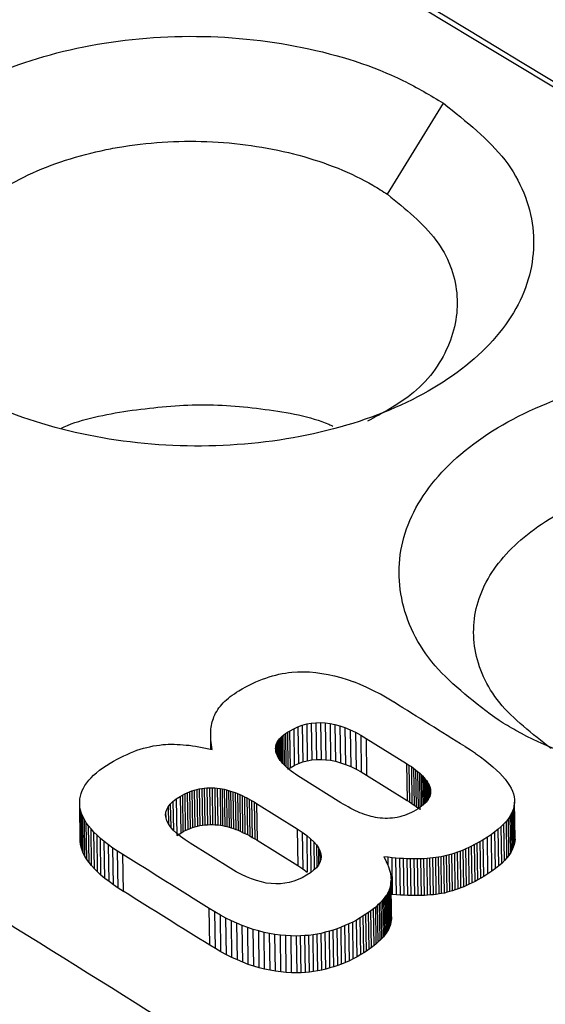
# Model space of a CAD drawing. Header units: millimetres. Extents: x -0.57 to 0.95, y -0.4 to 0.71.
# Tile 181 of 256: x 0.73974 to 0.74321, y -0.1154 to -0.10888. Entities that reach past the tile are written whole.
import ezdxf

# ---------------------------------------------------------------- set-up
doc = ezdxf.new("R2010")
doc.units = ezdxf.units.MM
doc.layers.add('FORMAT', color=7, linetype='Continuous')

msp = doc.modelspace()

# ---------------------------------------------------------------- linework, layer by layer
at = {"layer": 'FORMAT', "color": 7, "linetype": 'Continuous', "lineweight": 25}
for p, q in [((0.742169, -0.110037), (0.74254, -0.109435)), ((0.741536, -0.113198), (0.741575, -0.113196)), ((0.741575, -0.113196), (0.741614, -0.113195)), ((0.741614, -0.113195), (0.741654, -0.113197)), ((0.741654, -0.113197), (0.741695, -0.1132)), ((0.741299, -0.113263), (0.741321, -0.113253)), ((0.741321, -0.113253), (0.741343, -0.113245)), ((0.741343, -0.113245), (0.741365, -0.113237)), ((0.741365, -0.113237), (0.741386, -0.113229)), ((0.741386, -0.113229), (0.741408, -0.113223)), ((0.741408, -0.113223), (0.74143, -0.113217)), ((0.74143, -0.113217), (0.741451, -0.113212)), ((0.741451, -0.113212), (0.741472, -0.113207)), ((0.741472, -0.113207), (0.741494, -0.113204)), ((0.741494, -0.113204), (0.741515, -0.1132)), ((0.741515, -0.1132), (0.741536, -0.113198)), ((0.741695, -0.1132), (0.741736, -0.113206)), ((0.741736, -0.113206), (0.741777, -0.113213)), ((0.741777, -0.113213), (0.741819, -0.113223)), ((0.741819, -0.113223), (0.741861, -0.113234)), ((0.741861, -0.113234), (0.741903, -0.113247)), ((0.741903, -0.113247), (0.741946, -0.113263)), ((0.741171, -0.113331), (0.741187, -0.113322)), ((0.741187, -0.113322), (0.741209, -0.113309)), ((0.741209, -0.113309), (0.741232, -0.113296)), ((0.741232, -0.113296), (0.741254, -0.113284)), ((0.741254, -0.113284), (0.741277, -0.113273)), ((0.741277, -0.113273), (0.741299, -0.113263)), ((0.741989, -0.11328), (0.741946, -0.113263)), ((0.742033, -0.1133), (0.741989, -0.11328)), ((0.742077, -0.113321), (0.742033, -0.1133)), ((0.742122, -0.113344), (0.742077, -0.113321)), ((0.741083, -0.113402), (0.741094, -0.113391)), ((0.741094, -0.113391), (0.741105, -0.113381)), ((0.741105, -0.113381), (0.741117, -0.113371)), ((0.741117, -0.113371), (0.741129, -0.11336)), ((0.741129, -0.11336), (0.741143, -0.11335)), ((0.741143, -0.11335), (0.741157, -0.113341)), ((0.741157, -0.113341), (0.741171, -0.113331)), ((0.742167, -0.11337), (0.742122, -0.113344)), ((0.742212, -0.113397), (0.742167, -0.11337)), ((0.74104, -0.113458), (0.741047, -0.113446)), ((0.741047, -0.113446), (0.741055, -0.113435)), ((0.741055, -0.113435), (0.741064, -0.113424)), ((0.741064, -0.113424), (0.741073, -0.113413)), ((0.741073, -0.113413), (0.741083, -0.113402)), ((0.741011, -0.113527), (0.741014, -0.113515)), ((0.741014, -0.113515), (0.741018, -0.113504)), ((0.741018, -0.113504), (0.741022, -0.113493)), ((0.741022, -0.113493), (0.741027, -0.113481)), ((0.741027, -0.113481), (0.741033, -0.113469)), ((0.741033, -0.113469), (0.74104, -0.113458)), ((0.741001, -0.11359), (0.741002, -0.113576)), ((0.741002, -0.113576), (0.741004, -0.113563)), ((0.741004, -0.113563), (0.741006, -0.113551)), ((0.741006, -0.113551), (0.741008, -0.113538)), ((0.741008, -0.113538), (0.741011, -0.113527)), ((0.741508, -0.113596), (0.741521, -0.113588)), ((0.741521, -0.113588), (0.741549, -0.113572)), ((0.741521, -0.113588), (0.741525, -0.113831)), ((0.741549, -0.113572), (0.741577, -0.11356)), ((0.741549, -0.113572), (0.741552, -0.113815)), ((0.741577, -0.11356), (0.741606, -0.113549)), ((0.741577, -0.11356), (0.741581, -0.113803)), ((0.741606, -0.113549), (0.741635, -0.113541)), ((0.741606, -0.113549), (0.741609, -0.113792)), ((0.741635, -0.113541), (0.741665, -0.113536)), ((0.741635, -0.113541), (0.741639, -0.113784)), ((0.741665, -0.113536), (0.741695, -0.113533)), ((0.741665, -0.113536), (0.741668, -0.113779)), ((0.741695, -0.113533), (0.741726, -0.113532)), ((0.741695, -0.113533), (0.741699, -0.113776)), ((0.741726, -0.113532), (0.741758, -0.113534)), ((0.741726, -0.113532), (0.74173, -0.113775)), ((0.741758, -0.113534), (0.741789, -0.113538)), ((0.741758, -0.113534), (0.741761, -0.113777)), ((0.741789, -0.113538), (0.741822, -0.113545)), ((0.741789, -0.113538), (0.741793, -0.113781)), ((0.741822, -0.113545), (0.741855, -0.113554)), ((0.741822, -0.113545), (0.741825, -0.113788)), ((0.741855, -0.113554), (0.741888, -0.113565)), ((0.741855, -0.113554), (0.741858, -0.113797)), ((0.741888, -0.113565), (0.741922, -0.113579)), ((0.741888, -0.113565), (0.741892, -0.113808)), ((0.741922, -0.113579), (0.741957, -0.113596)), ((0.741922, -0.113579), (0.741926, -0.113822)), ((0.741001, -0.113604), (0.741001, -0.11359)), ((0.741001, -0.113618), (0.741001, -0.113604)), ((0.741001, -0.113632), (0.741001, -0.113618)), ((0.741002, -0.113709), (0.741001, -0.113618)), ((0.741002, -0.113647), (0.741001, -0.113632)), ((0.741002, -0.113709), (0.741001, -0.113632)), ((0.741003, -0.113662), (0.741002, -0.113647)), ((0.741003, -0.113709), (0.741002, -0.113647)), ((0.741443, -0.113657), (0.741449, -0.113648)), ((0.741449, -0.113648), (0.741456, -0.113639)), ((0.741449, -0.113648), (0.741451, -0.113768)), ((0.741456, -0.113639), (0.741464, -0.113631)), ((0.741456, -0.113639), (0.741458, -0.113779)), ((0.741464, -0.113631), (0.741473, -0.113622)), ((0.741464, -0.113631), (0.741467, -0.11379)), ((0.741473, -0.113622), (0.741484, -0.113613)), ((0.741473, -0.113622), (0.741476, -0.113802)), ((0.741484, -0.113613), (0.741495, -0.113605)), ((0.741484, -0.113613), (0.741487, -0.113813)), ((0.741495, -0.113605), (0.741508, -0.113596)), ((0.741495, -0.113605), (0.741498, -0.113824)), ((0.741508, -0.113596), (0.741511, -0.113839)), ((0.741957, -0.113596), (0.741992, -0.113614)), ((0.741957, -0.113596), (0.741961, -0.113839)), ((0.741992, -0.113614), (0.742028, -0.113636)), ((0.741992, -0.113614), (0.741996, -0.113857)), ((0.742028, -0.113636), (0.742295, -0.113802)), ((0.742028, -0.113636), (0.742031, -0.113879)), ((0.740491, -0.113723), (0.740512, -0.113715)), ((0.740512, -0.113715), (0.740534, -0.113708)), ((0.740534, -0.113708), (0.740556, -0.113702)), ((0.740556, -0.113702), (0.740577, -0.113696)), ((0.740577, -0.113696), (0.740598, -0.113691)), ((0.740598, -0.113691), (0.740619, -0.113686)), ((0.740619, -0.113686), (0.740641, -0.113683)), ((0.740641, -0.113683), (0.740662, -0.11368)), ((0.740662, -0.11368), (0.740683, -0.113677)), ((0.740683, -0.113677), (0.740701, -0.113676)), ((0.740701, -0.113676), (0.74072, -0.113675)), ((0.74072, -0.113675), (0.740739, -0.113675)), ((0.740739, -0.113675), (0.740758, -0.113675)), ((0.740758, -0.113675), (0.740778, -0.113676)), ((0.740778, -0.113676), (0.740798, -0.113677)), ((0.740798, -0.113677), (0.740818, -0.113678)), ((0.740818, -0.113678), (0.740838, -0.11368)), ((0.740838, -0.11368), (0.740859, -0.113682)), ((0.740859, -0.113682), (0.740879, -0.113685)), ((0.740879, -0.113685), (0.7409, -0.113688)), ((0.7409, -0.113688), (0.740922, -0.113691)), ((0.740922, -0.113691), (0.740943, -0.113696)), ((0.740943, -0.113696), (0.740965, -0.1137)), ((0.740965, -0.1137), (0.740987, -0.113705)), ((0.740987, -0.113705), (0.74101, -0.11371)), ((0.741005, -0.113678), (0.741003, -0.113662)), ((0.741004, -0.113709), (0.741003, -0.113662)), ((0.741007, -0.113694), (0.741005, -0.113678)), ((0.741005, -0.113709), (0.741005, -0.113678)), ((0.74101, -0.11371), (0.741007, -0.113694)), ((0.741007, -0.11371), (0.741007, -0.113694)), ((0.741429, -0.113704), (0.74143, -0.113694)), ((0.74143, -0.113713), (0.741429, -0.113704)), ((0.74143, -0.113694), (0.741431, -0.113685)), ((0.74143, -0.113694), (0.74143, -0.113717)), ((0.741431, -0.113723), (0.74143, -0.113713)), ((0.741431, -0.113685), (0.741434, -0.113676)), ((0.741432, -0.113726), (0.741431, -0.113685)), ((0.741434, -0.113676), (0.741438, -0.113666)), ((0.741434, -0.113676), (0.741435, -0.113736)), ((0.741438, -0.113666), (0.741443, -0.113657)), ((0.741438, -0.113666), (0.741439, -0.113747)), ((0.741443, -0.113657), (0.741445, -0.113758)), ((0.742717, -0.113714), (0.742682, -0.113691)), ((0.742751, -0.113736), (0.742717, -0.113714)), ((0.740358, -0.113787), (0.740381, -0.113774)), ((0.740381, -0.113774), (0.740403, -0.113763)), ((0.740403, -0.113763), (0.740425, -0.113752)), ((0.740425, -0.113752), (0.740447, -0.113742)), ((0.740447, -0.113742), (0.740469, -0.113732)), ((0.740469, -0.113732), (0.740491, -0.113723)), ((0.741434, -0.113733), (0.741431, -0.113723)), ((0.741437, -0.113742), (0.741434, -0.113733)), ((0.741442, -0.113752), (0.741437, -0.113742)), ((0.741447, -0.113762), (0.741442, -0.113752)), ((0.741453, -0.113772), (0.741447, -0.113762)), ((0.74146, -0.113782), (0.741453, -0.113772)), ((0.741468, -0.113792), (0.74146, -0.113782)), ((0.741639, -0.113784), (0.741668, -0.113779)), ((0.741668, -0.113779), (0.741699, -0.113776)), ((0.741699, -0.113776), (0.74173, -0.113775)), ((0.74173, -0.113775), (0.741761, -0.113777)), ((0.741761, -0.113777), (0.741793, -0.113781)), ((0.741793, -0.113781), (0.741825, -0.113788)), ((0.742751, -0.113736), (0.742783, -0.113759)), ((0.742783, -0.113759), (0.742813, -0.113781)), ((0.742813, -0.113781), (0.74284, -0.113803)), ((0.740245, -0.113863), (0.740265, -0.113847)), ((0.740265, -0.113847), (0.740287, -0.113831)), ((0.740287, -0.113831), (0.740311, -0.113815)), ((0.740311, -0.113815), (0.740336, -0.1138)), ((0.740336, -0.1138), (0.740358, -0.113787)), ((0.741477, -0.113802), (0.741468, -0.113792)), ((0.741486, -0.113812), (0.741477, -0.113802)), ((0.741497, -0.113822), (0.741486, -0.113812)), ((0.741508, -0.113833), (0.741497, -0.113822)), ((0.74152, -0.113843), (0.741508, -0.113833)), ((0.741511, -0.113839), (0.741525, -0.113831)), ((0.741533, -0.113853), (0.74152, -0.113843)), ((0.741525, -0.113831), (0.741552, -0.113815)), ((0.741552, -0.113815), (0.741581, -0.113803)), ((0.741581, -0.113803), (0.741609, -0.113792)), ((0.741609, -0.113792), (0.741639, -0.113784)), ((0.741825, -0.113788), (0.741858, -0.113797)), ((0.741858, -0.113797), (0.741892, -0.113808)), ((0.741892, -0.113808), (0.741926, -0.113822)), ((0.741926, -0.113822), (0.741961, -0.113839)), ((0.741961, -0.113839), (0.741996, -0.113857)), ((0.742295, -0.113802), (0.742311, -0.113813)), ((0.742295, -0.113802), (0.742299, -0.114046)), ((0.742311, -0.113813), (0.742327, -0.113823)), ((0.742311, -0.113813), (0.742315, -0.114056)), ((0.742327, -0.113823), (0.742341, -0.113834)), ((0.742327, -0.113823), (0.74233, -0.114066)), ((0.742341, -0.113834), (0.742355, -0.113844)), ((0.742341, -0.113834), (0.742345, -0.114077)), ((0.742355, -0.113844), (0.742368, -0.113855)), ((0.742355, -0.113844), (0.742359, -0.114087)), ((0.74284, -0.113803), (0.742866, -0.113824)), ((0.742866, -0.113824), (0.74289, -0.113846)), ((0.74289, -0.113846), (0.742911, -0.113867)), ((0.740181, -0.11393), (0.740194, -0.113913)), ((0.740194, -0.113913), (0.740209, -0.113897)), ((0.740209, -0.113897), (0.740226, -0.11388)), ((0.740226, -0.11388), (0.740245, -0.113863)), ((0.741547, -0.113863), (0.741533, -0.113853)), ((0.741562, -0.113874), (0.741547, -0.113863)), ((0.741577, -0.113884), (0.741562, -0.113874)), ((0.741594, -0.113895), (0.741577, -0.113884)), ((0.741861, -0.114062), (0.741594, -0.113895)), ((0.741996, -0.113857), (0.742031, -0.113879)), ((0.742031, -0.113879), (0.742299, -0.114046)), ((0.742368, -0.113855), (0.74238, -0.113865)), ((0.742368, -0.113855), (0.742371, -0.114098)), ((0.74238, -0.113865), (0.742391, -0.113875)), ((0.74238, -0.113865), (0.742383, -0.114108)), ((0.742391, -0.113875), (0.742401, -0.113885)), ((0.742391, -0.113875), (0.742394, -0.114085)), ((0.742401, -0.113885), (0.74241, -0.113895)), ((0.742401, -0.113885), (0.742404, -0.114077)), ((0.74241, -0.113895), (0.742419, -0.113905)), ((0.74241, -0.113895), (0.742413, -0.114069)), ((0.742419, -0.113905), (0.742426, -0.113915)), ((0.742419, -0.113905), (0.742421, -0.114061)), ((0.742911, -0.113867), (0.74293, -0.113887)), ((0.74293, -0.113887), (0.742947, -0.113907)), ((0.742947, -0.113907), (0.742962, -0.113927)), ((0.74015, -0.113982), (0.740159, -0.113965)), ((0.740159, -0.113965), (0.740169, -0.113947)), ((0.740169, -0.113947), (0.740181, -0.11393)), ((0.740876, -0.113983), (0.740892, -0.113978)), ((0.740892, -0.113978), (0.740908, -0.113974)), ((0.740892, -0.113978), (0.740896, -0.114221)), ((0.740908, -0.113974), (0.740925, -0.11397)), ((0.740908, -0.113974), (0.740912, -0.114217)), ((0.740925, -0.11397), (0.740941, -0.113967)), ((0.740925, -0.11397), (0.740929, -0.114213)), ((0.740941, -0.113967), (0.740958, -0.113965)), ((0.740941, -0.113967), (0.740945, -0.11421)), ((0.740958, -0.113965), (0.740975, -0.113964)), ((0.740958, -0.113965), (0.740962, -0.114208)), ((0.740975, -0.113964), (0.740992, -0.113963)), ((0.740975, -0.113964), (0.740979, -0.114207)), ((0.740992, -0.113963), (0.741009, -0.113963)), ((0.740992, -0.113963), (0.740996, -0.114206)), ((0.741009, -0.113963), (0.741027, -0.113964)), ((0.741009, -0.113963), (0.741013, -0.114206)), ((0.741027, -0.113964), (0.741044, -0.113966)), ((0.741027, -0.113964), (0.74103, -0.114207)), ((0.741044, -0.113966), (0.741062, -0.113968)), ((0.741044, -0.113966), (0.741048, -0.114209)), ((0.741062, -0.113968), (0.741076, -0.11397)), ((0.741062, -0.113968), (0.741066, -0.114211)), ((0.741076, -0.11397), (0.74109, -0.113973)), ((0.741076, -0.11397), (0.741079, -0.114213)), ((0.74109, -0.113973), (0.741104, -0.113977)), ((0.74109, -0.113973), (0.741093, -0.114216)), ((0.741104, -0.113977), (0.741118, -0.113981)), ((0.741104, -0.113977), (0.741107, -0.11422)), ((0.742426, -0.113915), (0.742433, -0.113925)), ((0.742426, -0.113915), (0.742428, -0.114053)), ((0.742433, -0.113925), (0.742439, -0.113935)), ((0.742433, -0.113925), (0.742435, -0.114044)), ((0.742439, -0.113935), (0.742444, -0.113945)), ((0.742439, -0.113935), (0.74244, -0.114036)), ((0.742444, -0.113945), (0.742448, -0.113955)), ((0.742444, -0.113945), (0.742445, -0.114027)), ((0.742448, -0.113955), (0.742451, -0.113964)), ((0.742448, -0.113955), (0.742449, -0.114018)), ((0.742451, -0.113964), (0.742453, -0.113974)), ((0.742451, -0.113964), (0.742452, -0.114008)), ((0.742453, -0.113974), (0.742454, -0.113984)), ((0.742453, -0.113974), (0.742453, -0.114)), ((0.742962, -0.113927), (0.742975, -0.113947)), ((0.742975, -0.113947), (0.742986, -0.113966)), ((0.742986, -0.113966), (0.742995, -0.113985)), ((0.740134, -0.114054), (0.740136, -0.114036)), ((0.740136, -0.114036), (0.740139, -0.114018)), ((0.740139, -0.114018), (0.740144, -0.114)), ((0.740144, -0.114), (0.74015, -0.113982)), ((0.740751, -0.114053), (0.740772, -0.114036)), ((0.740772, -0.114036), (0.740798, -0.11402)), ((0.740772, -0.114036), (0.740776, -0.114279)), ((0.740798, -0.11402), (0.740813, -0.114011)), ((0.740798, -0.11402), (0.740802, -0.114263)), ((0.740813, -0.114011), (0.740829, -0.114003)), ((0.740813, -0.114011), (0.740817, -0.114254)), ((0.740829, -0.114003), (0.740844, -0.113996)), ((0.740829, -0.114003), (0.740832, -0.114246)), ((0.740844, -0.113996), (0.74086, -0.113989)), ((0.740844, -0.113996), (0.740848, -0.114239)), ((0.74086, -0.113989), (0.740876, -0.113983)), ((0.74086, -0.113989), (0.740864, -0.114232)), ((0.740876, -0.113983), (0.74088, -0.114226)), ((0.741118, -0.113981), (0.741132, -0.113985)), ((0.741118, -0.113981), (0.741122, -0.114224)), ((0.741132, -0.113985), (0.741147, -0.11399)), ((0.741132, -0.113985), (0.741136, -0.114228)), ((0.741147, -0.11399), (0.741162, -0.113995)), ((0.741147, -0.11399), (0.741151, -0.114233)), ((0.741162, -0.113995), (0.741177, -0.114001)), ((0.741162, -0.113995), (0.741166, -0.114238)), ((0.741177, -0.114001), (0.741192, -0.114008)), ((0.741177, -0.114001), (0.741181, -0.114244)), ((0.741192, -0.114008), (0.741208, -0.114015)), ((0.741192, -0.114008), (0.741196, -0.114251)), ((0.741208, -0.114015), (0.741223, -0.114022)), ((0.741208, -0.114015), (0.741211, -0.114258)), ((0.741223, -0.114022), (0.741239, -0.11403)), ((0.741223, -0.114022), (0.741227, -0.114265)), ((0.741239, -0.11403), (0.741255, -0.114039)), ((0.741239, -0.11403), (0.741243, -0.114273)), ((0.741255, -0.114039), (0.741271, -0.114048)), ((0.741255, -0.114039), (0.741258, -0.114281)), ((0.742438, -0.11404), (0.742432, -0.114049)), ((0.742443, -0.11403), (0.742438, -0.11404)), ((0.742448, -0.114021), (0.742443, -0.11403)), ((0.742451, -0.114012), (0.742448, -0.114021)), ((0.742453, -0.114003), (0.742451, -0.114012)), ((0.742454, -0.113993), (0.742453, -0.114003)), ((0.742454, -0.113984), (0.742454, -0.113993)), ((0.742995, -0.113985), (0.743002, -0.114004)), ((0.743002, -0.114004), (0.743006, -0.114023)), ((0.743006, -0.114023), (0.743008, -0.114041)), ((0.743008, -0.114041), (0.743009, -0.114059)), ((0.740134, -0.114072), (0.740134, -0.114054)), ((0.740136, -0.114092), (0.740134, -0.114072)), ((0.740138, -0.114315), (0.740134, -0.114072)), ((0.74014, -0.114112), (0.740136, -0.114092)), ((0.74014, -0.114335), (0.740136, -0.114092)), ((0.740704, -0.114125), (0.74071, -0.114106)), ((0.74071, -0.114106), (0.74072, -0.114088)), ((0.74072, -0.114088), (0.740733, -0.114071)), ((0.74072, -0.114088), (0.740721, -0.114203)), ((0.740733, -0.114071), (0.740751, -0.114053)), ((0.740733, -0.114071), (0.740736, -0.114223)), ((0.740751, -0.114053), (0.740754, -0.114244)), ((0.741271, -0.114048), (0.741287, -0.114057)), ((0.741271, -0.114048), (0.741274, -0.114291)), ((0.741287, -0.114057), (0.741304, -0.114067)), ((0.741287, -0.114057), (0.741291, -0.1143)), ((0.741304, -0.114067), (0.741572, -0.114235)), ((0.741304, -0.114067), (0.741307, -0.11431)), ((0.741877, -0.114072), (0.741861, -0.114062)), ((0.741894, -0.114081), (0.741877, -0.114072)), ((0.741909, -0.11409), (0.741894, -0.114081)), ((0.741926, -0.114099), (0.741909, -0.11409)), ((0.741941, -0.114107), (0.741926, -0.114099)), ((0.741957, -0.114115), (0.741941, -0.114107)), ((0.742299, -0.114046), (0.742315, -0.114056)), ((0.742315, -0.114056), (0.74233, -0.114066)), ((0.74233, -0.114066), (0.742345, -0.114077)), ((0.742345, -0.114077), (0.742359, -0.114087)), ((0.742371, -0.114102), (0.742357, -0.11411)), ((0.742359, -0.114087), (0.742371, -0.114098)), ((0.742384, -0.114093), (0.742371, -0.114102)), ((0.742395, -0.114084), (0.742384, -0.114093)), ((0.742406, -0.114076), (0.742395, -0.114084)), ((0.742416, -0.114067), (0.742406, -0.114076)), ((0.742424, -0.114058), (0.742416, -0.114067)), ((0.742432, -0.114049), (0.742424, -0.114058)), ((0.743004, -0.114095), (0.742998, -0.114113)), ((0.743007, -0.114077), (0.743004, -0.114095)), ((0.743007, -0.114338), (0.743004, -0.114095)), ((0.743009, -0.114059), (0.743007, -0.114077)), ((0.743011, -0.11432), (0.743007, -0.114077)), ((0.743013, -0.114302), (0.743009, -0.114059)), ((0.740146, -0.114133), (0.74014, -0.114112)), ((0.740144, -0.114355), (0.74014, -0.114112)), ((0.740155, -0.114153), (0.740146, -0.114133)), ((0.74015, -0.114375), (0.740146, -0.114133)), ((0.740165, -0.114173), (0.740155, -0.114153)), ((0.740158, -0.114396), (0.740155, -0.114153)), ((0.740178, -0.114194), (0.740165, -0.114173)), ((0.740169, -0.114416), (0.740165, -0.114173)), ((0.740702, -0.114143), (0.740704, -0.114125)), ((0.740705, -0.114163), (0.740702, -0.114143)), ((0.740705, -0.114163), (0.740704, -0.114125)), ((0.740711, -0.114182), (0.740705, -0.114163)), ((0.741972, -0.114122), (0.741957, -0.114115)), ((0.741987, -0.114128), (0.741972, -0.114122)), ((0.742002, -0.114134), (0.741987, -0.114128)), ((0.742017, -0.114139), (0.742002, -0.114134)), ((0.742032, -0.114144), (0.742017, -0.114139)), ((0.742047, -0.114149), (0.742032, -0.114144)), ((0.742061, -0.114153), (0.742047, -0.114149)), ((0.742075, -0.114156), (0.742061, -0.114153)), ((0.742089, -0.114159), (0.742075, -0.114156)), ((0.742103, -0.114162), (0.742089, -0.114159)), ((0.74212, -0.114164), (0.742103, -0.114162)), ((0.742136, -0.114165), (0.74212, -0.114164)), ((0.742153, -0.114166), (0.742136, -0.114165)), ((0.742169, -0.114166), (0.742153, -0.114166)), ((0.742185, -0.114165), (0.742169, -0.114166)), ((0.742202, -0.114164), (0.742185, -0.114165)), ((0.742218, -0.114162), (0.742202, -0.114164)), ((0.742234, -0.114159), (0.742218, -0.114162)), ((0.74225, -0.114155), (0.742234, -0.114159)), ((0.742265, -0.114151), (0.74225, -0.114155)), ((0.742281, -0.114146), (0.742265, -0.114151)), ((0.742296, -0.11414), (0.742281, -0.114146)), ((0.742312, -0.114134), (0.742296, -0.11414)), ((0.742327, -0.114127), (0.742312, -0.114134)), ((0.742342, -0.114119), (0.742327, -0.114127)), ((0.742357, -0.11411), (0.742342, -0.114119)), ((0.742969, -0.114167), (0.742955, -0.114184)), ((0.74298, -0.114149), (0.742969, -0.114167)), ((0.742972, -0.11441), (0.742969, -0.114167)), ((0.74299, -0.114131), (0.74298, -0.114149)), ((0.742984, -0.114392), (0.74298, -0.114149)), ((0.742998, -0.114113), (0.74299, -0.114131)), ((0.742994, -0.114374), (0.74299, -0.114131)), ((0.743001, -0.114356), (0.742998, -0.114113)), ((0.740192, -0.114214), (0.740178, -0.114194)), ((0.740181, -0.114437), (0.740178, -0.114194)), ((0.740209, -0.114235), (0.740192, -0.114214)), ((0.740196, -0.114457), (0.740192, -0.114214)), ((0.740228, -0.114256), (0.740209, -0.114235)), ((0.740213, -0.114478), (0.740209, -0.114235)), ((0.740721, -0.114202), (0.740711, -0.114182)), ((0.740735, -0.114222), (0.740721, -0.114202)), ((0.740753, -0.114243), (0.740735, -0.114222)), ((0.740832, -0.114246), (0.740848, -0.114239)), ((0.740848, -0.114239), (0.740864, -0.114232)), ((0.740864, -0.114232), (0.74088, -0.114226)), ((0.74088, -0.114226), (0.740896, -0.114221)), ((0.740896, -0.114221), (0.740912, -0.114217)), ((0.740912, -0.114217), (0.740929, -0.114213)), ((0.740929, -0.114213), (0.740945, -0.11421)), ((0.740945, -0.11421), (0.740962, -0.114208)), ((0.740962, -0.114208), (0.740979, -0.114207)), ((0.740979, -0.114207), (0.740996, -0.114206)), ((0.740996, -0.114206), (0.741013, -0.114206)), ((0.741013, -0.114206), (0.74103, -0.114207)), ((0.74103, -0.114207), (0.741048, -0.114209)), ((0.741048, -0.114209), (0.741066, -0.114211)), ((0.741066, -0.114211), (0.741079, -0.114213)), ((0.741079, -0.114213), (0.741093, -0.114216)), ((0.741093, -0.114216), (0.741107, -0.11422)), ((0.741107, -0.11422), (0.741122, -0.114224)), ((0.741122, -0.114224), (0.741136, -0.114228)), ((0.741136, -0.114228), (0.741151, -0.114233)), ((0.741151, -0.114233), (0.741166, -0.114238)), ((0.741166, -0.114238), (0.741181, -0.114244)), ((0.741572, -0.114235), (0.741605, -0.114257)), ((0.741572, -0.114235), (0.741576, -0.114478)), ((0.742901, -0.114237), (0.742879, -0.114255)), ((0.742921, -0.11422), (0.742901, -0.114237)), ((0.742905, -0.11448), (0.742901, -0.114237)), ((0.742939, -0.114202), (0.742921, -0.11422)), ((0.742925, -0.114463), (0.742921, -0.11422)), ((0.742955, -0.114184), (0.742939, -0.114202)), ((0.742943, -0.114445), (0.742939, -0.114202)), ((0.742959, -0.114427), (0.742955, -0.114184)), ((0.740249, -0.114277), (0.740228, -0.114256)), ((0.740231, -0.114499), (0.740228, -0.114256)), ((0.740272, -0.114298), (0.740249, -0.114277)), ((0.740252, -0.11452), (0.740249, -0.114277)), ((0.740297, -0.114319), (0.740272, -0.114298)), ((0.740275, -0.114541), (0.740272, -0.114298)), ((0.740775, -0.114264), (0.740753, -0.114243)), ((0.740801, -0.114285), (0.740775, -0.114264)), ((0.740776, -0.114279), (0.740802, -0.114263)), ((0.740831, -0.114307), (0.740801, -0.114285)), ((0.740802, -0.114263), (0.740817, -0.114254)), ((0.740817, -0.114254), (0.740832, -0.114246)), ((0.741181, -0.114244), (0.741196, -0.114251)), ((0.741196, -0.114251), (0.741211, -0.114258)), ((0.741211, -0.114258), (0.741227, -0.114265)), ((0.741227, -0.114265), (0.741243, -0.114273)), ((0.741243, -0.114273), (0.741258, -0.114281)), ((0.741258, -0.114281), (0.741274, -0.114291)), ((0.741274, -0.114291), (0.741291, -0.1143)), ((0.741291, -0.1143), (0.741307, -0.11431)), ((0.741605, -0.114257), (0.741635, -0.114278)), ((0.741605, -0.114257), (0.741609, -0.1145)), ((0.741635, -0.114278), (0.74166, -0.1143)), ((0.741635, -0.114278), (0.741638, -0.114521)), ((0.74166, -0.1143), (0.741682, -0.11432)), ((0.74166, -0.1143), (0.741663, -0.114523)), ((0.74283, -0.11429), (0.742802, -0.114307)), ((0.742856, -0.114272), (0.74283, -0.11429)), ((0.742833, -0.114533), (0.74283, -0.11429)), ((0.742879, -0.114255), (0.742856, -0.114272)), ((0.742859, -0.114515), (0.742856, -0.114272)), ((0.742883, -0.114498), (0.742879, -0.114255)), ((0.743013, -0.114302), (0.743011, -0.11432)), ((0.74014, -0.114335), (0.740138, -0.114315)), ((0.740144, -0.114355), (0.74014, -0.114335)), ((0.74015, -0.114375), (0.740144, -0.114355)), ((0.740324, -0.11434), (0.740297, -0.114319)), ((0.740301, -0.114562), (0.740297, -0.114319)), ((0.740354, -0.114362), (0.740324, -0.11434)), ((0.740328, -0.114583), (0.740324, -0.11434)), ((0.740385, -0.114383), (0.740354, -0.114362)), ((0.740357, -0.114605), (0.740354, -0.114362)), ((0.740865, -0.114329), (0.740831, -0.114307)), ((0.741133, -0.114497), (0.740865, -0.114329)), ((0.741307, -0.11431), (0.741576, -0.114478)), ((0.741682, -0.11432), (0.741699, -0.114341)), ((0.741682, -0.11432), (0.741684, -0.114506)), ((0.741699, -0.114341), (0.741713, -0.114361)), ((0.741699, -0.114341), (0.741701, -0.114488)), ((0.741713, -0.114361), (0.741722, -0.114381)), ((0.741713, -0.114361), (0.741714, -0.11447)), ((0.742688, -0.114367), (0.742669, -0.114375)), ((0.742706, -0.114358), (0.742688, -0.114367)), ((0.742691, -0.11461), (0.742688, -0.114367)), ((0.742725, -0.114349), (0.742706, -0.114358)), ((0.74271, -0.114601), (0.742706, -0.114358)), ((0.742744, -0.114339), (0.742725, -0.114349)), ((0.742729, -0.114592), (0.742725, -0.114349)), ((0.742763, -0.114329), (0.742744, -0.114339)), ((0.742748, -0.114582), (0.742744, -0.114339)), ((0.742782, -0.114318), (0.742763, -0.114329)), ((0.742767, -0.114572), (0.742763, -0.114329)), ((0.742802, -0.114307), (0.742782, -0.114318)), ((0.742786, -0.114561), (0.742782, -0.114318)), ((0.742805, -0.11455), (0.742802, -0.114307)), ((0.743001, -0.114356), (0.742994, -0.114374)), ((0.743007, -0.114338), (0.743001, -0.114356)), ((0.743011, -0.11432), (0.743007, -0.114338)), ((0.740158, -0.114396), (0.74015, -0.114375)), ((0.740169, -0.114416), (0.740158, -0.114396)), ((0.740181, -0.114437), (0.740169, -0.114416)), ((0.740419, -0.114405), (0.740385, -0.114383)), ((0.740389, -0.114626), (0.740385, -0.114383)), ((0.740423, -0.114648), (0.740419, -0.114405)), ((0.741722, -0.114381), (0.741728, -0.1144)), ((0.741722, -0.114381), (0.741723, -0.114452)), ((0.741728, -0.1144), (0.74173, -0.114419)), ((0.741728, -0.1144), (0.741729, -0.114431)), ((0.74173, -0.114419), (0.741728, -0.114438)), ((0.742173, -0.114423), (0.742146, -0.11442)), ((0.742146, -0.11442), (0.742154, -0.114435)), ((0.742199, -0.114426), (0.742173, -0.114423)), ((0.742173, -0.114478), (0.742173, -0.114423)), ((0.742225, -0.114428), (0.742199, -0.114426)), ((0.742203, -0.114669), (0.742199, -0.114426)), ((0.74225, -0.11443), (0.742225, -0.114428)), ((0.742229, -0.114671), (0.742225, -0.114428)), ((0.742275, -0.114431), (0.74225, -0.11443)), ((0.742254, -0.114673), (0.74225, -0.11443)), ((0.742299, -0.114432), (0.742275, -0.114431)), ((0.742279, -0.114674), (0.742275, -0.114431)), ((0.742322, -0.114433), (0.742299, -0.114432)), ((0.742303, -0.114675), (0.742299, -0.114432)), ((0.742345, -0.114433), (0.742322, -0.114433)), ((0.742326, -0.114676), (0.742322, -0.114433)), ((0.742367, -0.114433), (0.742345, -0.114433)), ((0.742349, -0.114676), (0.742345, -0.114433)), ((0.742389, -0.114433), (0.742367, -0.114433)), ((0.742371, -0.114676), (0.742367, -0.114433)), ((0.74241, -0.114432), (0.742389, -0.114433)), ((0.742393, -0.114676), (0.742389, -0.114433)), ((0.742431, -0.114431), (0.74241, -0.114432)), ((0.742414, -0.114675), (0.74241, -0.114432)), ((0.74245, -0.114429), (0.742431, -0.114431)), ((0.742434, -0.114674), (0.742431, -0.114431)), ((0.742469, -0.114427), (0.74245, -0.114429)), ((0.742454, -0.114672), (0.74245, -0.114429)), ((0.742488, -0.114425), (0.742469, -0.114427)), ((0.742473, -0.11467), (0.742469, -0.114427)), ((0.742506, -0.114422), (0.742488, -0.114425)), ((0.742492, -0.114668), (0.742488, -0.114425)), ((0.742524, -0.114419), (0.742506, -0.114422)), ((0.74251, -0.114665), (0.742506, -0.114422)), ((0.742541, -0.114416), (0.742524, -0.114419)), ((0.742527, -0.114662), (0.742524, -0.114419)), ((0.742559, -0.114411), (0.742541, -0.114416)), ((0.742545, -0.114659), (0.742541, -0.114416)), ((0.742577, -0.114406), (0.742559, -0.114411)), ((0.742563, -0.114654), (0.742559, -0.114411)), ((0.742595, -0.114401), (0.742577, -0.114406)), ((0.742581, -0.11465), (0.742577, -0.114406)), ((0.742614, -0.114395), (0.742595, -0.114401)), ((0.742599, -0.114644), (0.742595, -0.114401)), ((0.742632, -0.114389), (0.742614, -0.114395)), ((0.742617, -0.114638), (0.742614, -0.114395)), ((0.742651, -0.114382), (0.742632, -0.114389)), ((0.742636, -0.114632), (0.742632, -0.114389)), ((0.742669, -0.114375), (0.742651, -0.114382)), ((0.742654, -0.114625), (0.742651, -0.114382)), ((0.742673, -0.114618), (0.742669, -0.114375)), ((0.742959, -0.114427), (0.742943, -0.114445)), ((0.742972, -0.11441), (0.742959, -0.114427)), ((0.742984, -0.114392), (0.742972, -0.11441)), ((0.742994, -0.114374), (0.742984, -0.114392)), ((0.740196, -0.114457), (0.740181, -0.114437)), ((0.740213, -0.114478), (0.740196, -0.114457)), ((0.740231, -0.114499), (0.740213, -0.114478)), ((0.740252, -0.11452), (0.740231, -0.114499)), ((0.741168, -0.114518), (0.741133, -0.114497)), ((0.741576, -0.114478), (0.741609, -0.1145)), ((0.741699, -0.114492), (0.741681, -0.114509)), ((0.741713, -0.114474), (0.741699, -0.114492)), ((0.741722, -0.114456), (0.741713, -0.114474)), ((0.741728, -0.114438), (0.741722, -0.114456)), ((0.742154, -0.114435), (0.742161, -0.11445)), ((0.742161, -0.11445), (0.742168, -0.114465)), ((0.742168, -0.114465), (0.742174, -0.114479)), ((0.742174, -0.114479), (0.742179, -0.114493)), ((0.742179, -0.114493), (0.742183, -0.114507)), ((0.742883, -0.114498), (0.742859, -0.114515)), ((0.742905, -0.11448), (0.742883, -0.114498)), ((0.742925, -0.114463), (0.742905, -0.11448)), ((0.742943, -0.114445), (0.742925, -0.114463)), ((0.740275, -0.114541), (0.740252, -0.11452)), ((0.740301, -0.114562), (0.740275, -0.114541)), ((0.740328, -0.114583), (0.740301, -0.114562)), ((0.741203, -0.114537), (0.741168, -0.114518)), ((0.741236, -0.114553), (0.741203, -0.114537)), ((0.74127, -0.114566), (0.741236, -0.114553)), ((0.741606, -0.114558), (0.741578, -0.11457)), ((0.741634, -0.114542), (0.741606, -0.114558)), ((0.741609, -0.1145), (0.741638, -0.114521)), ((0.741659, -0.114526), (0.741634, -0.114542)), ((0.741681, -0.114509), (0.741659, -0.114526)), ((0.742183, -0.114507), (0.742187, -0.114521)), ((0.742187, -0.114521), (0.74219, -0.114534)), ((0.74219, -0.114534), (0.742191, -0.114547)), ((0.742191, -0.114547), (0.742192, -0.11456)), ((0.742192, -0.11456), (0.742193, -0.114573)), ((0.742786, -0.114561), (0.742767, -0.114572)), ((0.742805, -0.11455), (0.742786, -0.114561)), ((0.742833, -0.114533), (0.742805, -0.11455)), ((0.742859, -0.114515), (0.742833, -0.114533)), ((0.740357, -0.114605), (0.740328, -0.114583)), ((0.740389, -0.114626), (0.740357, -0.114605)), ((0.740423, -0.114648), (0.740389, -0.114626)), ((0.741303, -0.114577), (0.74127, -0.114566)), ((0.741336, -0.114586), (0.741303, -0.114577)), ((0.741367, -0.114593), (0.741336, -0.114586)), ((0.741399, -0.114597), (0.741367, -0.114593)), ((0.74143, -0.114598), (0.741399, -0.114597)), ((0.741461, -0.114598), (0.74143, -0.114598)), ((0.741491, -0.114594), (0.741461, -0.114598)), ((0.74152, -0.114589), (0.741491, -0.114594)), ((0.74155, -0.114581), (0.74152, -0.114589)), ((0.741578, -0.11457), (0.74155, -0.114581)), ((0.742186, -0.114623), (0.742182, -0.114634)), ((0.742189, -0.114611), (0.742186, -0.114623)), ((0.742189, -0.114866), (0.742186, -0.114623)), ((0.742191, -0.114598), (0.742189, -0.114611)), ((0.742192, -0.114854), (0.742189, -0.114611)), ((0.742192, -0.114586), (0.742191, -0.114598)), ((0.742194, -0.114841), (0.742191, -0.114598)), ((0.742193, -0.114573), (0.742192, -0.114586)), ((0.742196, -0.114829), (0.742192, -0.114586)), ((0.742196, -0.114816), (0.742193, -0.114573)), ((0.742654, -0.114625), (0.742636, -0.114632)), ((0.742673, -0.114618), (0.742654, -0.114625)), ((0.742691, -0.11461), (0.742673, -0.114618)), ((0.74271, -0.114601), (0.742691, -0.11461)), ((0.742729, -0.114592), (0.74271, -0.114601)), ((0.742748, -0.114582), (0.742729, -0.114592)), ((0.742767, -0.114572), (0.742748, -0.114582)), ((0.742148, -0.114693), (0.742139, -0.114705)), ((0.742157, -0.114681), (0.742148, -0.114693)), ((0.742152, -0.114936), (0.742148, -0.114693)), ((0.742165, -0.11467), (0.742157, -0.114681)), ((0.742161, -0.114924), (0.742157, -0.114681)), ((0.742171, -0.114658), (0.742165, -0.11467)), ((0.742168, -0.114913), (0.742165, -0.11467)), ((0.742177, -0.114646), (0.742171, -0.114658)), ((0.742175, -0.114901), (0.742171, -0.114658)), ((0.742182, -0.114634), (0.742177, -0.114646)), ((0.742181, -0.114889), (0.742177, -0.114646)), ((0.742186, -0.114877), (0.742182, -0.114634)), ((0.742203, -0.114669), (0.742194, -0.114668)), ((0.742229, -0.114671), (0.742203, -0.114669)), ((0.742254, -0.114673), (0.742229, -0.114671)), ((0.742279, -0.114674), (0.742254, -0.114673)), ((0.742303, -0.114675), (0.742279, -0.114674)), ((0.742326, -0.114676), (0.742303, -0.114675)), ((0.742349, -0.114676), (0.742326, -0.114676)), ((0.742371, -0.114676), (0.742349, -0.114676)), ((0.742393, -0.114676), (0.742371, -0.114676)), ((0.742414, -0.114675), (0.742393, -0.114676)), ((0.742434, -0.114674), (0.742414, -0.114675)), ((0.742454, -0.114672), (0.742434, -0.114674)), ((0.742473, -0.11467), (0.742454, -0.114672)), ((0.742492, -0.114668), (0.742473, -0.11467)), ((0.74251, -0.114665), (0.742492, -0.114668)), ((0.742527, -0.114662), (0.74251, -0.114665)), ((0.742545, -0.114659), (0.742527, -0.114662)), ((0.742563, -0.114654), (0.742545, -0.114659)), ((0.742581, -0.11465), (0.742563, -0.114654)), ((0.742599, -0.114644), (0.742581, -0.11465)), ((0.742617, -0.114638), (0.742599, -0.114644)), ((0.742636, -0.114632), (0.742617, -0.114638)), ((0.742091, -0.114752), (0.742076, -0.114764)), ((0.742104, -0.11474), (0.742091, -0.114752)), ((0.742094, -0.114995), (0.742091, -0.114752)), ((0.742117, -0.114728), (0.742104, -0.11474)), ((0.742108, -0.114983), (0.742104, -0.11474)), ((0.742128, -0.114717), (0.742117, -0.114728)), ((0.74212, -0.114971), (0.742117, -0.114728)), ((0.742139, -0.114705), (0.742128, -0.114717)), ((0.742132, -0.11496), (0.742128, -0.114717)), ((0.742143, -0.114948), (0.742139, -0.114705)), ((0.741027, -0.114784), (0.740991, -0.114762)), ((0.740994, -0.115005), (0.740991, -0.114762)), ((0.741064, -0.114805), (0.741027, -0.114784)), ((0.741031, -0.115027), (0.741027, -0.114784)), ((0.7411, -0.114825), (0.741064, -0.114805)), ((0.741068, -0.115048), (0.741064, -0.114805)), ((0.741137, -0.114842), (0.7411, -0.114825)), ((0.741104, -0.115068), (0.7411, -0.114825)), ((0.741989, -0.114823), (0.741964, -0.114838)), ((0.742008, -0.114811), (0.741989, -0.114823)), ((0.741992, -0.115066), (0.741989, -0.114823)), ((0.742027, -0.1148), (0.742008, -0.114811)), ((0.742012, -0.115055), (0.742008, -0.114811)), ((0.742044, -0.114788), (0.742027, -0.1148)), ((0.74203, -0.115043), (0.742027, -0.1148)), ((0.74206, -0.114776), (0.742044, -0.114788)), ((0.742048, -0.115031), (0.742044, -0.114788)), ((0.742076, -0.114764), (0.74206, -0.114776)), ((0.742064, -0.115019), (0.74206, -0.114776)), ((0.74208, -0.115007), (0.742076, -0.114764)), ((0.742196, -0.114816), (0.742196, -0.114829)), ((0.741173, -0.114859), (0.741137, -0.114842)), ((0.741141, -0.115085), (0.741137, -0.114842)), ((0.741209, -0.114874), (0.741173, -0.114859)), ((0.741177, -0.115102), (0.741173, -0.114859)), ((0.741246, -0.114888), (0.741209, -0.114874)), ((0.741213, -0.115117), (0.741209, -0.114874)), ((0.741282, -0.1149), (0.741246, -0.114888)), ((0.741249, -0.115131), (0.741246, -0.114888)), ((0.741863, -0.114886), (0.741837, -0.114895)), ((0.741888, -0.114875), (0.741863, -0.114886)), ((0.741866, -0.115129), (0.741863, -0.114886)), ((0.741914, -0.114864), (0.741888, -0.114875)), ((0.741892, -0.115118), (0.741888, -0.114875)), ((0.741939, -0.114851), (0.741914, -0.114864)), ((0.741917, -0.115107), (0.741914, -0.114864)), ((0.741964, -0.114838), (0.741939, -0.114851)), ((0.741943, -0.115094), (0.741939, -0.114851)), ((0.741968, -0.115081), (0.741964, -0.114838)), ((0.742181, -0.114889), (0.742175, -0.114901)), ((0.742186, -0.114877), (0.742181, -0.114889)), ((0.742189, -0.114866), (0.742186, -0.114877)), ((0.742192, -0.114854), (0.742189, -0.114866)), ((0.742194, -0.114841), (0.742192, -0.114854)), ((0.742196, -0.114829), (0.742194, -0.114841)), ((0.741318, -0.11491), (0.741282, -0.1149)), ((0.741286, -0.115143), (0.741282, -0.1149)), ((0.741354, -0.11492), (0.741318, -0.11491)), ((0.741321, -0.115153), (0.741318, -0.11491)), ((0.741389, -0.114927), (0.741354, -0.11492)), ((0.741357, -0.115163), (0.741354, -0.11492)), ((0.741425, -0.114933), (0.741389, -0.114927)), ((0.741393, -0.11517), (0.741389, -0.114927)), ((0.741461, -0.114938), (0.741425, -0.114933)), ((0.741429, -0.115176), (0.741425, -0.114933)), ((0.741496, -0.114941), (0.741461, -0.114938)), ((0.741464, -0.115181), (0.741461, -0.114938)), ((0.741532, -0.114943), (0.741496, -0.114941)), ((0.7415, -0.115184), (0.741496, -0.114941)), ((0.741567, -0.114944), (0.741532, -0.114943)), ((0.741535, -0.115186), (0.741532, -0.114943)), ((0.741595, -0.114943), (0.741567, -0.114944)), ((0.741571, -0.115187), (0.741567, -0.114944)), ((0.741623, -0.114941), (0.741595, -0.114943)), ((0.741599, -0.115186), (0.741595, -0.114943)), ((0.74165, -0.114939), (0.741623, -0.114941)), ((0.741626, -0.115184), (0.741623, -0.114941)), ((0.741677, -0.114935), (0.74165, -0.114939)), ((0.741654, -0.115182), (0.74165, -0.114939)), ((0.741704, -0.114931), (0.741677, -0.114935)), ((0.741681, -0.115178), (0.741677, -0.114935)), ((0.741731, -0.114926), (0.741704, -0.114931)), ((0.741708, -0.115174), (0.741704, -0.114931)), ((0.741758, -0.114919), (0.741731, -0.114926)), ((0.741735, -0.115169), (0.741731, -0.114926)), ((0.741785, -0.114912), (0.741758, -0.114919)), ((0.741762, -0.115162), (0.741758, -0.114919)), ((0.741811, -0.114904), (0.741785, -0.114912)), ((0.741788, -0.115155), (0.741785, -0.114912)), ((0.741837, -0.114895), (0.741811, -0.114904)), ((0.741814, -0.115147), (0.741811, -0.114904)), ((0.741841, -0.115139), (0.741837, -0.114895)), ((0.742143, -0.114948), (0.742132, -0.11496)), ((0.742152, -0.114936), (0.742143, -0.114948)), ((0.742161, -0.114924), (0.742152, -0.114936)), ((0.742168, -0.114913), (0.742161, -0.114924)), ((0.742175, -0.114901), (0.742168, -0.114913)), ((0.741031, -0.115027), (0.740994, -0.115005)), ((0.742064, -0.115019), (0.742048, -0.115031)), ((0.74208, -0.115007), (0.742064, -0.115019)), ((0.742094, -0.114995), (0.74208, -0.115007)), ((0.742108, -0.114983), (0.742094, -0.114995)), ((0.74212, -0.114971), (0.742108, -0.114983)), ((0.742132, -0.11496), (0.74212, -0.114971)), ((0.741068, -0.115048), (0.741031, -0.115027)), ((0.741104, -0.115068), (0.741068, -0.115048)), ((0.741141, -0.115085), (0.741104, -0.115068)), ((0.741177, -0.115102), (0.741141, -0.115085)), ((0.741968, -0.115081), (0.741943, -0.115094)), ((0.741992, -0.115066), (0.741968, -0.115081)), ((0.742012, -0.115055), (0.741992, -0.115066)), ((0.74203, -0.115043), (0.742012, -0.115055)), ((0.742048, -0.115031), (0.74203, -0.115043)), ((0.741213, -0.115117), (0.741177, -0.115102)), ((0.741249, -0.115131), (0.741213, -0.115117)), ((0.741286, -0.115143), (0.741249, -0.115131)), ((0.741321, -0.115153), (0.741286, -0.115143)), ((0.741814, -0.115147), (0.741788, -0.115155)), ((0.741841, -0.115139), (0.741814, -0.115147)), ((0.741866, -0.115129), (0.741841, -0.115139)), ((0.741892, -0.115118), (0.741866, -0.115129)), ((0.741917, -0.115107), (0.741892, -0.115118)), ((0.741943, -0.115094), (0.741917, -0.115107)), ((0.741357, -0.115163), (0.741321, -0.115153)), ((0.741393, -0.11517), (0.741357, -0.115163)), ((0.741429, -0.115176), (0.741393, -0.11517)), ((0.741464, -0.115181), (0.741429, -0.115176)), ((0.7415, -0.115184), (0.741464, -0.115181)), ((0.741535, -0.115186), (0.7415, -0.115184)), ((0.741571, -0.115187), (0.741535, -0.115186)), ((0.741599, -0.115186), (0.741571, -0.115187)), ((0.741626, -0.115184), (0.741599, -0.115186)), ((0.741654, -0.115182), (0.741626, -0.115184)), ((0.741681, -0.115178), (0.741654, -0.115182)), ((0.741708, -0.115174), (0.741681, -0.115178)), ((0.741735, -0.115169), (0.741708, -0.115174)), ((0.741762, -0.115162), (0.741735, -0.115169)), ((0.741788, -0.115155), (0.741762, -0.115162))]:
    msp.add_line(p, q, dxfattribs=at)
for centre, radius, start, end in [((0.592871, -0.357801), 0.2904425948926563, 54.944243, 64.409861), ((0.579793, -0.373747), 0.3068581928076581, 57.938579, 58.041917), ((0.578053, -0.374784), 0.3068555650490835, 57.927577, 58.053462), ((0.5782, -0.374778), 0.3065678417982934, 57.925545, 58.051551)]:
    msp.add_arc(centre, radius, start, end, dxfattribs=at)
for points, knots in [([(0.7722038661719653, -0.1126320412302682), (0.7717726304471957, -0.1125517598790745), (0.7708966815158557, -0.112388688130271), (0.7695614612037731, -0.112148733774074), (0.7681848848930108, -0.1119082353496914), (0.7667667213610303, -0.1116685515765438), (0.765306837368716, -0.1114302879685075), (0.763576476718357, -0.1111583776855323), (0.761554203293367, -0.1108561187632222), (0.7595934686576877, -0.1105817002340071), (0.7579375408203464, -0.110362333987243), (0.7568160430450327, -0.1102200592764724), (0.7558772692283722, -0.1101043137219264), (0.7552801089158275, -0.1100296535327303), (0.7548874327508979, -0.1099830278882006), (0.7546897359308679, -0.1099574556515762), (0.7545422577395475, -0.1099408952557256), (0.7542970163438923, -0.1099002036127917), (0.7539358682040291, -0.1098284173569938), (0.7534731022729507, -0.1097008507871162), (0.7529837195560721, -0.1095186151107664), (0.7526301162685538, -0.109351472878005), (0.7523710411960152, -0.1092002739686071), (0.752230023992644, -0.109112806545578), (0.7520982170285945, -0.1090277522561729), (0.7519340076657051, -0.1089243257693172), (0.7516671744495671, -0.1087486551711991), (0.7512718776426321, -0.1084866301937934), (0.7503919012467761, -0.1078996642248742), (0.7490716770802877, -0.1070299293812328), (0.7467479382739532, -0.1055389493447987), (0.7438518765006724, -0.1037479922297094), (0.7404212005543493, -0.1017303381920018), (0.7369624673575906, -0.0997991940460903), (0.7344124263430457, -0.0984523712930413), (0.7324413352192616, -0.0974493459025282), (0.7314583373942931, -0.09695996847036), (0.7305440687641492, -0.0965118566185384), (0.7300711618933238, -0.0962842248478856), (0.7297577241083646, -0.0961282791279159), (0.7295882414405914, -0.0960418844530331), (0.7294518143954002, -0.0959674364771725), (0.7293068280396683, -0.0958881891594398), (0.7290043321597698, -0.0956945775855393), (0.7287422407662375, -0.0954558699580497), (0.7285319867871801, -0.0951810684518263), (0.7284184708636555, -0.094989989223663), (0.7283271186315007, -0.0947965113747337), (0.7282445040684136, -0.0945594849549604), (0.7281715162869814, -0.0942986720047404), (0.7280679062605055, -0.0939375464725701), (0.7279430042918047, -0.0935275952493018), (0.7277971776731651, -0.0930446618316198), (0.7276524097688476, -0.092571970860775), (0.7275094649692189, -0.0921088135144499), (0.727368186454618, -0.0916552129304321), (0.7272286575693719, -0.0912110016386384), (0.727090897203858, -0.0907760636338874), (0.7269549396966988, -0.0903502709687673), (0.7268208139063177, -0.0899335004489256), (0.7266885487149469, -0.0895256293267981), (0.7265581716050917, -0.0891265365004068), (0.7264297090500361, -0.0887361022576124), (0.7263031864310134, -0.0883542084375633), (0.7261786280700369, -0.0879807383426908), (0.726056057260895, -0.087615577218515), (0.7259354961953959, -0.0872586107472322), (0.7258169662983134, -0.0869097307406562), (0.725700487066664, -0.0865688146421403), (0.7255860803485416, -0.0862358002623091), (0.7254737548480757, -0.085910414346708), (0.7253996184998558, -0.0856969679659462), (0.7253628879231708, -0.0855912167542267)], [0, 0, 0, 0, 0.0179974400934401, 0.0365573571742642, 0.0556811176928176, 0.0753701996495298, 0.0956261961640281, 0.1164508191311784, 0.1473557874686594, 0.1796957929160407, 0.1978974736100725, 0.2161043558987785, 0.2262388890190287, 0.2368502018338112, 0.2408993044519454, 0.242526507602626, 0.2450705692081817, 0.2470264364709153, 0.252842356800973, 0.2604566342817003, 0.2674197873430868, 0.2756389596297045, 0.2780495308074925, 0.2813505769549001, 0.2834497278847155, 0.2855433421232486, 0.2906287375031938, 0.2987799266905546, 0.3083888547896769, 0.3416736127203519, 0.375388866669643, 0.4429902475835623, 0.5092705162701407, 0.5738650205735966, 0.6431510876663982, 0.6570092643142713, 0.6881745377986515, 0.7001651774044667, 0.7101510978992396, 0.7155938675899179, 0.7186040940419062, 0.7201983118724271, 0.72396663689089, 0.7276497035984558, 0.7405541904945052, 0.7454640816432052, 0.7503764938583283, 0.7556373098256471, 0.7604543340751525, 0.7685826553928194, 0.7750089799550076, 0.7874130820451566, 0.7996463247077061, 0.8117090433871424, 0.8236015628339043, 0.8353241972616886, 0.8468772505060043, 0.8582610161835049, 0.8694757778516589, 0.8805218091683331, 0.8913993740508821, 0.9021087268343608, 0.9126501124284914, 0.9230237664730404, 0.9332299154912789, 0.9432687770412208, 0.9531405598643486, 0.9628454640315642, 0.9723836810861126, 0.9817553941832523, 0.9909607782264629, 1, 1, 1, 1]), ([(0.711424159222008, -0.09941520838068), (0.7132689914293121, -0.1002998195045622), (0.716959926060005, -0.1020696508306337), (0.7225123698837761, -0.1049431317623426), (0.7280734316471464, -0.1079751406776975), (0.7334661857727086, -0.1110793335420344), (0.7386885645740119, -0.1142321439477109), (0.7437391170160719, -0.1174204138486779), (0.7487901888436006, -0.1207358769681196), (0.7521526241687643, -0.1230587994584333), (0.7538343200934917, -0.1242205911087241)], [0, 0, 0, 0, 0.1309669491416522, 0.2620240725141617, 0.3929910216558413, 0.5240481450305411, 0.6428672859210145, 0.7617537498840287, 0.8808429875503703, 1, 1, 1, 1]), ([(0.7149073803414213, -0.1047059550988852), (0.7208371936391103, -0.1079184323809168), (0.7326964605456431, -0.1143431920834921), (0.7445735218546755, -0.1217812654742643), (0.7505118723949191, -0.1255001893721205)], [0, 0, 0, 0, 0.5000151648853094, 0.9999999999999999, 0.9999999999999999, 0.9999999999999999, 0.9999999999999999]), ([(0.7392923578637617, -0.1112941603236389), (0.7391370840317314, -0.1111807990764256), (0.7388188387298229, -0.1109484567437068), (0.7386076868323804, -0.1105053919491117), (0.7386389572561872, -0.1100453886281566), (0.7389262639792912, -0.1096180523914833), (0.7394329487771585, -0.109272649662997), (0.7401012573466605, -0.1090469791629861), (0.7408588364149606, -0.1089660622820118), (0.7416177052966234, -0.1090416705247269), (0.7421859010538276, -0.1092235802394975), (0.7424532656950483, -0.1093832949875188), (0.7425402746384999, -0.1094352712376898)], [0, 0, 0, 0, 0.1014462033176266, 0.2079215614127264, 0.3137670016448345, 0.4198891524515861, 0.5253354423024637, 0.6309260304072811, 0.7365223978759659, 0.8424964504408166, 0.9487433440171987, 1, 1, 1, 1]), ([(0.7425402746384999, -0.1094352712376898), (0.7426900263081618, -0.1095553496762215), (0.7429939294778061, -0.1097990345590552), (0.7431698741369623, -0.1102549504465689), (0.7431010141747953, -0.1107181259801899), (0.7427790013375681, -0.1111394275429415), (0.7422449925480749, -0.1114698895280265), (0.7415586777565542, -0.1116726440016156), (0.7407957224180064, -0.1117263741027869), (0.7400434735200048, -0.1116248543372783), (0.739553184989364, -0.1114452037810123), (0.7393313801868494, -0.1113167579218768), (0.7392923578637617, -0.1112941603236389)], [0, 0, 0, 0, 0.1062969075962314, 0.2157169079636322, 0.3245314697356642, 0.4335356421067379, 0.5417179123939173, 0.6503702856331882, 0.7588604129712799, 0.8675747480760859, 0.976702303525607, 1, 1, 1, 1]), ([(0.7396431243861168, -0.1114823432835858), (0.7395175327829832, -0.111388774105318), (0.7392663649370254, -0.111201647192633), (0.7391091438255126, -0.1108488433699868), (0.7391417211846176, -0.1104903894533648), (0.7393731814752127, -0.110158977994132), (0.7397731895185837, -0.109893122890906), (0.7401611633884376, -0.1097673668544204), (0.740574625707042, -0.1096926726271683), (0.7410149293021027, -0.1096695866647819), (0.7415944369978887, -0.1097605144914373), (0.7419700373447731, -0.1099102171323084), (0.7421375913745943, -0.1100169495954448), (0.7421691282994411, -0.1100370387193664)], [0, 0, 0, 0, 0.1060046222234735, 0.2119962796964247, 0.317950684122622, 0.4238570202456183, 0.5297534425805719, 0.6356377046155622, 0.6576937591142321, 0.7635888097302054, 0.8694985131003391, 0.9754370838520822, 0.9999999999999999, 0.9999999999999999, 0.9999999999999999, 0.9999999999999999]), ([(0.7421691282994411, -0.1100370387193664), (0.7422880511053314, -0.1101339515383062), (0.7425259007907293, -0.1103277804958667), (0.7426592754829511, -0.1106896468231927), (0.742597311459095, -0.1110485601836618), (0.7423828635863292, -0.1113513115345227), (0.7421367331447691, -0.1114844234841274), (0.7420367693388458, -0.1115384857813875)], [0, 0, 0, 0, 0.2135573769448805, 0.4271220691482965, 0.6406499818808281, 0.8540530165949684, 1, 1, 1, 1]), ([(0.7429067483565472, -0.1135188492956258), (0.742751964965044, -0.1134026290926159), (0.7424340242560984, -0.1131639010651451), (0.7422220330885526, -0.1127121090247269), (0.7422524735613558, -0.1122446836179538), (0.7425391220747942, -0.1118129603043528), (0.7430451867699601, -0.1114666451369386), (0.7437129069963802, -0.1112434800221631), (0.7444701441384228, -0.1111681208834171), (0.7452290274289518, -0.1112517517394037), (0.7457999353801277, -0.1114423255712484), (0.7460688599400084, -0.1116084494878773), (0.7461575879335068, -0.1116632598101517)], [0, 0, 0, 0, 0.1010275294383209, 0.2075207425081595, 0.3133470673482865, 0.419390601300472, 0.5247173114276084, 0.6301700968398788, 0.735642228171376, 0.8415344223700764, 0.9477164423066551, 1, 1, 1, 1]), ([(0.7404534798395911, -0.1114688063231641), (0.7406043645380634, -0.1114503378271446), (0.7409061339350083, -0.1114134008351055), (0.7413602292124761, -0.1114530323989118), (0.7416703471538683, -0.1115081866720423), (0.7417994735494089, -0.1115660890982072), (0.7418084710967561, -0.1115701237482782)], [0, 0, 0, 0, 0.3252139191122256, 0.6504278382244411, 0.9756417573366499, 1, 1, 1, 1]), ([(0.7400128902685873, -0.1115842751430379), (0.7400190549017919, -0.1115813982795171), (0.7401455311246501, -0.1115223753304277), (0.7403033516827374, -0.1114949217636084), (0.7404534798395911, -0.111468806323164)], [0, 0, 0, 0, 0.0487414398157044, 0.9999999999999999, 0.9999999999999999, 0.9999999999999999, 0.9999999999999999]), ([(0.7461575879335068, -0.1116632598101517), (0.7463079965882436, -0.1117878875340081), (0.7466121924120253, -0.1120399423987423), (0.7467853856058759, -0.1125066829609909), (0.7467130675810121, -0.1129766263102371), (0.7463877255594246, -0.1134006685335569), (0.7458512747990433, -0.1137296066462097), (0.7451637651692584, -0.1139269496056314), (0.7444007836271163, -0.1139721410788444), (0.7436493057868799, -0.1138599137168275), (0.7431629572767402, -0.1136724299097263), (0.7429435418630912, -0.1135409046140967), (0.7429067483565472, -0.1135188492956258)], [0, 0, 0, 0, 0.1071718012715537, 0.2167509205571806, 0.3256843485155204, 0.4347481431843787, 0.5429173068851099, 0.6515235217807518, 0.7600029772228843, 0.8687631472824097, 0.9779930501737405, 0.9999999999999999, 0.9999999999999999, 0.9999999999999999, 0.9999999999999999]), ([(0.7432514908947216, -0.1137033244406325), (0.7431257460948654, -0.1136061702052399), (0.7428742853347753, -0.1134118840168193), (0.7427170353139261, -0.1130494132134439), (0.7427499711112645, -0.1126836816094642), (0.7429819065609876, -0.1123483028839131), (0.7433821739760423, -0.1120821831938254), (0.7437698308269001, -0.1119589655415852), (0.7441828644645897, -0.1118880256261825), (0.7446227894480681, -0.1118699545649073), (0.7452022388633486, -0.1119698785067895), (0.7455790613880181, -0.1121276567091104), (0.7457473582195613, -0.1122393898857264), (0.745779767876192, -0.1122609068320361)], [0, 0, 0, 0, 0.1060860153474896, 0.2121476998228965, 0.3181035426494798, 0.4239184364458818, 0.5296646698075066, 0.6353646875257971, 0.6572293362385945, 0.7630047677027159, 0.8688156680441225, 0.9747372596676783, 1, 1, 1, 1])]:
    msp.add_open_spline(points, degree=3, knots=knots, dxfattribs=at)
for points in [[(0.749697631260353, -0.1126295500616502), (0.74587727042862, -0.1101898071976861), (0.7420531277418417, -0.1078649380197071), (0.738230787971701, -0.105658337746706)], [(0.7376844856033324, -0.1059847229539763), (0.7450803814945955, -0.1102542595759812), (0.752483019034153, -0.1149668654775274), (0.7598519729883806, -0.1200968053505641)]]:
    msp.add_open_spline(points, degree=3, dxfattribs=at)

doc.saveas('drawing.dxf')
